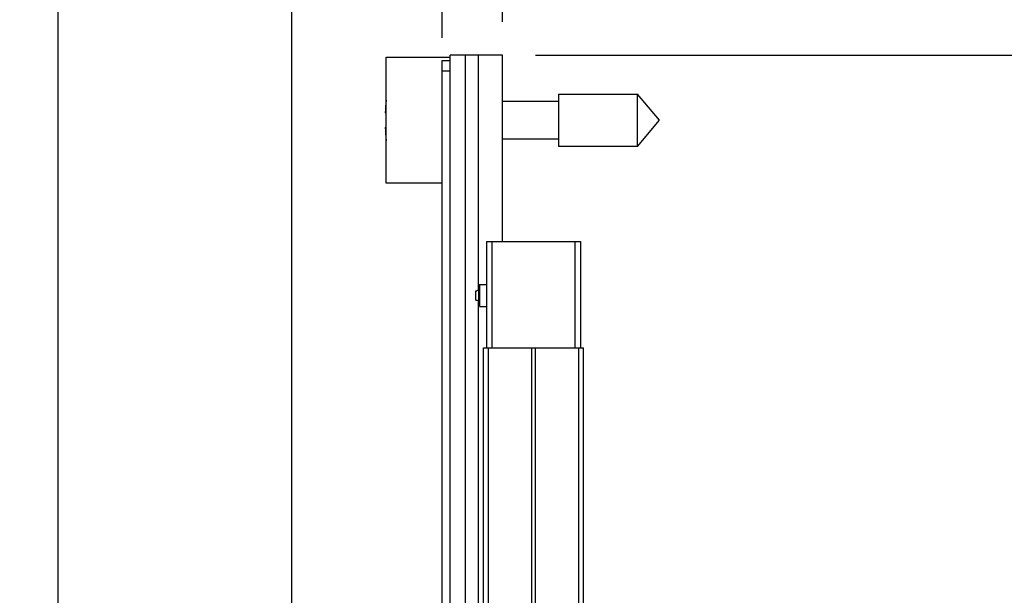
# Model space of a CAD drawing. Header units: inches. Extents: x 0.2 to 16.8, y 0.2 to 10.8.
# Tile 32 of 34: x 8.7 to 10.6, y 7.1 to 8.2. Entities that reach past the tile are written whole.
import ezdxf

# ---------------------------------------------------------------- set-up
doc = ezdxf.new("R2010")
doc.units = ezdxf.units.IN
doc.header["$LTSCALE"] = 0.935
doc.header["$MEASUREMENT"] = 0
doc.layers.get('0').update_dxf_attribs({"linetype": 'CONTINUOUS'})
doc.layers.add('DIMENSIONS', color=7, linetype='CONTINUOUS')
doc.styles.get("Standard").update_dxf_attribs({"font": 'txt', "width": 0.8})
doc.dimstyles.new('DIMSTYLE_1', dxfattribs={"dimtxt": 0.125, "dimasz": 0.18, "dimexe": 0.18, "dimexo": 0.0625, "dimgap": 0.09, "dimtad": 0, "dimtih": 1, "dimtoh": 1, "dimdec": 3, "dimzin": 4, "dimdsep": 46, "dimtxsty": 'STANDARD', "dimblk": '_FILLED', "dimblk1": '_FILLED', "dimblk2": '_FILLED', "dimcen": 0.09, "dimadec": 0, "dimazin": 0, "dimtp": 0.01, "dimtm": 0.01, "dimtfac": 1, "dimtdec": 3, "dimtofl": 0, "dimtmove": 0, "dimatfit": 3, "dimldrblk": '_FILLED', "dimfxl": 1, "dimtolj": 1, "dimtzin": 4, "dimarcsym": 0})
doc.dimstyles.new('DIMSTYLE_2', dxfattribs={"dimtxt": 0.125, "dimasz": 0.18, "dimexe": 0.18, "dimexo": 0.0625, "dimgap": 0.09, "dimtad": 0, "dimtih": 1, "dimtoh": 1, "dimdec": 3, "dimzin": 4, "dimdsep": 46, "dimtxsty": 'STANDARD', "dimblk": '_FILLED', "dimblk1": '_FILLED', "dimblk2": '_FILLED', "dimcen": 0.09, "dimadec": 0, "dimazin": 0, "dimtp": 0.01, "dimtm": 0.01, "dimtfac": 1, "dimtdec": 3, "dimtofl": 0, "dimtmove": 0, "dimatfit": 3, "dimldrblk": '_FILLED', "dimfxl": 1, "dimtolj": 1, "dimtzin": 4, "dimarcsym": 0})

# ---------------------------------------------------------------- blocks, each defined once
blk = doc.blocks.new('*D22')
at = {"layer": 'DIMENSIONS', "color": 2, "linetype": 'CONTINUOUS'}
for p, q in [((9.4056, 8.387), (9.4056, 8.5746)), ((9.5084, 8.3248), (9.4056, 8.387)), ((9.5084, 8.1697), (9.5084, 8.3248))]:
    blk.add_line(p, q, dxfattribs=at)
at = {"layer": 'DIMENSIONS', "color": 2, "linetype": 'CONTINUOUS', "insert": (9.3431, 8.6371), "char_height": 0.125, "width": 1.125, "attachment_point": 1, "rotation": 90, "line_spacing_factor": 0.9}
blk.add_mtext('.113{\\Ftxt.shx;\\W1.000000;\\H0.125000; }[2.87]', dxfattribs=at)
blk = doc.blocks.new('_FILLED')
at = {"color": 0, "linetype": 'BYBLOCK'}
blk.add_solid([(0, 0), (-1, 0.174), (-1, -0.174)], dxfattribs=at)
blk = doc.blocks.new('*D23')
at = {"layer": 'DIMENSIONS', "color": 2, "linetype": 'CONTINUOUS'}
blk.add_line((9.6214, 8.1996), (9.6214, 8.5746), dxfattribs=at)
at = {"layer": 'DIMENSIONS', "color": 2, "linetype": 'CONTINUOUS', "insert": (9.5589, 8.6371), "char_height": 0.125, "width": 0.825, "attachment_point": 1, "rotation": 90, "line_spacing_factor": 0.9}
blk.add_mtext('.000{\\Ftxt.shx;\\W1.000000;\\H0.125000; }[0]', dxfattribs=at)
blk = doc.blocks.new('*D24')
at = {"layer": 'DIMENSIONS', "color": 2, "linetype": 'CONTINUOUS'}
blk.add_line((8.7872, 6.8276), (8.7872, 8.5746), dxfattribs=at)
at = {"layer": 'DIMENSIONS', "color": 2, "linetype": 'CONTINUOUS', "insert": (8.7247, 8.6371), "char_height": 0.125, "width": 1.525, "attachment_point": 1, "rotation": 90, "line_spacing_factor": 0.9}
blk.add_mtext('2X .834{\\Ftxt.shx;\\W1.000000;\\H0.125000; }[21.19]', dxfattribs=at)
blk = doc.blocks.new('*D25')
at = {"layer": 'DIMENSIONS', "color": 2, "linetype": 'CONTINUOUS'}
blk.add_line((9.2261, 6.3739), (9.2261, 8.5746), dxfattribs=at)
at = {"layer": 'DIMENSIONS', "color": 2, "linetype": 'CONTINUOUS', "insert": (9.1636, 8.6371), "char_height": 0.125, "width": 1.525, "attachment_point": 1, "rotation": 90, "line_spacing_factor": 0.9}
blk.add_mtext('4X .395{\\Ftxt.shx;\\W1.000000;\\H0.125000; }[10.04]', dxfattribs=at)
blk = doc.blocks.new('*D27')
at = {"layer": 'DIMENSIONS', "color": 2, "linetype": 'CONTINUOUS'}
for p, q in [((9.6839, 8.1371), (11.8265, 8.1371)), ((11.7015, 8.1371), (11.7015, 5.7296)), ((11.7015, 3.0721), (11.7015, 5.4796)), ((9.6839, 3.0721), (11.8265, 3.0721))]:
    blk.add_line(p, q, dxfattribs=at)
at = {"layer": 'DIMENSIONS', "color": 2, "linetype": 'CONTINUOUS', "xscale": 0.18, "yscale": 0.18, "zscale": 0.18}
for p, rotation in [((11.7015, 8.1371), 90), ((11.7015, 3.0721), 270)]:
    blk.add_blockref('_FILLED', p, dxfattribs=dict(at, rotation=rotation))
at = {"layer": 'DIMENSIONS', "color": 2, "linetype": 'CONTINUOUS', "insert": (11.7015, 5.6671), "char_height": 0.125, "width": 1.425, "attachment_point": 2, "line_spacing_factor": 0.9}
blk.add_mtext('5.065{\\Ftxt.shx;\\W1.000000;\\H0.125000; }[128.65]', dxfattribs=at)

msp = doc.modelspace()

# ---------------------------------------------------------------- linework, layer by layer
at = {"color": 7, "linetype": 'CONTINUOUS'}
for p, q in [((9.4034, 7.8965), (9.4034, 8.1335)), ((9.4034, 8.1335), (9.5234, 8.1335)), ((9.5084, 3.082), (9.5084, 8.1272)), ((9.5084, 8.1272), (9.5234, 8.1272)), ((9.5234, 3.0721), (9.5234, 8.1371)), ((9.6214, 8.1371), (9.5234, 8.1371)), ((9.5524, 3.0721), (9.5524, 8.1371)), ((9.6214, 7.7871), (9.6214, 8.1371)), ((9.7271, 8.0501), (9.6214, 8.0501)), ((9.7271, 8.0642), (9.7271, 7.9658)), ((9.7271, 8.0642), (9.8752, 8.0642)), ((9.8752, 7.9658), (9.8752, 8.0642)), ((9.9165, 8.015), (9.8752, 8.0642)), ((9.4034, 8.0288), (9.4014, 8.0288)), ((9.8752, 7.9658), (9.9165, 8.015)), ((9.4014, 8.0013), (9.4034, 8.0013)), ((9.6214, 7.98), (9.7271, 7.98)), ((9.8752, 7.9658), (9.7271, 7.9658)), ((9.5084, 7.8965), (9.4034, 7.8965)), ((9.5914, 7.7871), (9.5914, 7.5871)), ((9.5914, 7.7871), (9.7684, 7.7871)), ((9.7684, 7.7871), (9.7684, 7.5871)), ((9.5749, 7.6947), (9.5732, 7.6943)), ((9.5766, 7.6953), (9.5749, 7.6947)), ((9.5774, 7.6684), (9.5774, 7.7033)), ((9.5716, 7.677), (9.5716, 7.6943)), ((9.5859, 3.5871), (9.5859, 7.5871)), ((9.5859, 7.5871), (9.7739, 7.5871)), ((9.7739, 3.5871), (9.7739, 7.5871))]:
    msp.add_line(p, q, dxfattribs=at)
at = {"color": 9, "linetype": 'CONTINUOUS'}
for p, q in [((9.5766, 7.6953), (9.5766, 8.1371)), ((9.5234, 8.1072), (9.5084, 8.1072)), ((9.6014, 7.7871), (9.6014, 7.5871)), ((9.7584, 7.5871), (9.7584, 7.7871)), ((9.5914, 7.7057), (9.5784, 7.7057)), ((9.5766, 3.5292), (9.5766, 7.6759)), ((9.5949, 7.5871), (9.5949, 3.5871)), ((9.6768, 3.5871), (9.6768, 7.5871)), ((9.6831, 7.5871), (9.6831, 3.5871)), ((9.765, 3.5871), (9.765, 7.5871))]:
    msp.add_line(p, q, dxfattribs=at)
at = {"color": 6, "linetype": 'CONTINUOUS'}
for p, q in [((9.5774, 7.7051), (9.5774, 7.7033)), ((9.5784, 7.7061), (9.5784, 7.6653)), ((9.5784, 7.7061), (9.5914, 7.7061)), ((9.5774, 7.6684), (9.5774, 7.6662)), ((9.5784, 7.6651), (9.5914, 7.6651))]:
    msp.add_line(p, q, dxfattribs=at)
at = {"color": 7, "linetype": 'CONTINUOUS'}
for centre, radius, start, end in [((9.7138, 8.015), 0.3127, 173.0387, 177.4743), ((9.7138, 8.015), 0.3127, 182.5257, 186.9613), ((9.5724, 7.702), 0.00773, 263.6776, 275.9693)]:
    msp.add_arc(centre, radius, start, end, dxfattribs=at)
msp.add_open_spline([(9.5716, 7.677), (9.572, 7.677), (9.5729, 7.6771), (9.5746, 7.6768), (9.5758, 7.6763), (9.5766, 7.6759)], degree=3, knots=[0, 0, 0, 0, 0.251574, 0.502806, 1, 1, 1, 1], dxfattribs=at)

# ---------------------------------------------------------------- dimensions: what is measured, and where the dimension line sits
at = {"layer": 'DIMENSIONS', "color": 2, "linetype": 'CONTINUOUS'}
for feature_location, offset, origin, text, picture, middle in [((8.7872, 6.8276), (0, 1.747), (9.6214, 6.7651), '2X <>', '*D24', (8.7872, 9.3996)), ((9.2261, 6.3739), (0, 2.2007), (9.6214, 6.3114), '4X <>', '*D25', (9.2261, 9.3996))]:
    dim = msp.add_ordinate_dim(feature_location=feature_location, offset=offset, dtype=1, origin=origin, text=text, dimstyle='DIMSTYLE_1', dxfattribs=at)
    dim.commit()
    dim.dimension.update_dxf_attribs({"geometry": picture, "text_midpoint": middle})
for feature_location, offset, dtype, origin, picture, middle in [((9.5084, 8.1697), (-0.1028, 0.4049), 0, (9.6214, 8.1371), '*D22', (9.4056, 9.1996)), ((9.6214302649, 8.1995796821), (0, 0.375), 1, (9.6214302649, 8.1370796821), '*D23', (9.6214302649, 9.0495796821))]:
    dim = msp.add_ordinate_dim(feature_location=feature_location, offset=offset, dtype=dtype, origin=origin, dimstyle='DIMSTYLE_1', dxfattribs=at)
    dim.commit()
    dim.dimension.update_dxf_attribs({"geometry": picture, "text_midpoint": middle})
dim = msp.add_linear_dim(base=(11.7015, 3.0721), p1=(9.6839, 8.1371), p2=(9.6839, 3.0721), angle=270, dimstyle='DIMSTYLE_2', dxfattribs=at)
dim.commit()
dim.dimension.update_dxf_attribs({"geometry": '*D27', "text_midpoint": (11.5515, 5.6046), "dimtype": 160})

doc.saveas('drawing.dxf')
